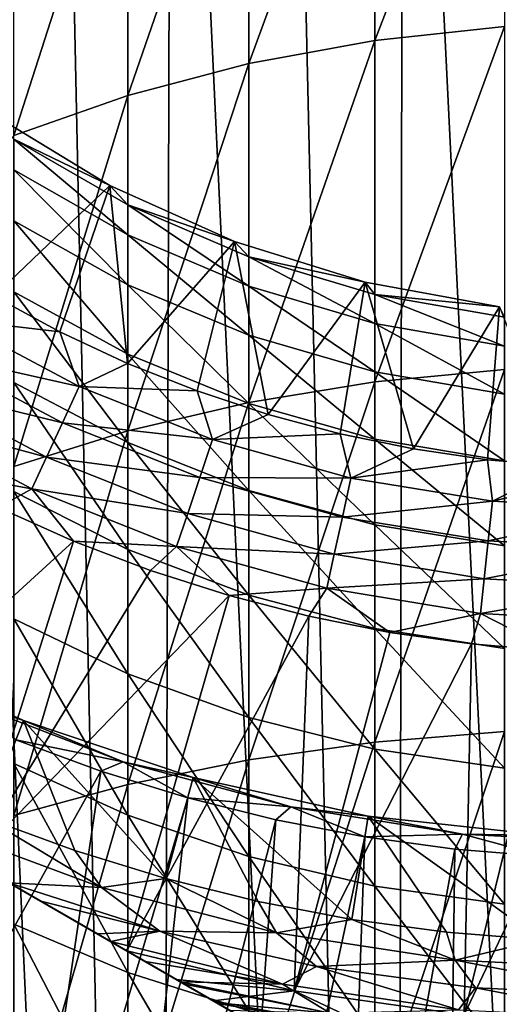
# Model space of a CAD drawing. Header units: metres. Extents: x -109 to 109, y -314 to 82.
# Tile 102 of 191: x -7.08 to -1.57, y -20.91 to -9.61. Entities that reach past the tile are written whole.
import ezdxf

# ---------------------------------------------------------------- set-up
doc = ezdxf.new("R2010")
doc.units = ezdxf.units.M
doc.layers.add('solid_504261_XXX', color=7, linetype='CONTINUOUS')

msp = doc.modelspace()

# ---------------------------------------------------------------- linework, layer by layer
at = {"layer": 'solid_504261_XXX'}
for points in [[(-7.950144, 0, 211.574478), (-8.178037, -54.5, 211.506409), (-5.496177, -54.5, 212.178177)], [(-6.648902, 0, 211.92366), (-7.950144, 0, 211.574478), (-5.496177, -54.5, 212.178177)], [(-5.333279, 0, 212.210083), (-6.648902, 0, 211.92366), (-5.496177, -54.5, 212.178177)], [(-5.333279, 0, 212.210083), (-5.496177, -54.5, 212.178177), (-2.761385, -54.5, 212.583847)], [(-4.006996, 0, 212.43309), (-5.333279, 0, 212.210083), (-2.761385, -54.5, 212.583847)], [(-2.673464, 0, 212.592361), (-4.006996, 0, 212.43309), (-2.761385, -54.5, 212.583847)], [(-2.673464, 0, 212.592361), (-2.761385, -54.5, 212.583847), (0, -54.5, 212.719498)], [(-1.336795, 0, 212.687759), (-2.673464, 0, 212.592361), (0, -54.5, 212.719498)], [(-2.998006, -9.848166, 9.854298), (-2.998006, -6.172767, 12.933382), (-1.509208, -5.995962, 12.739335)], [(-1.509208, -9.688098, 9.64623), (-2.998006, -9.848166, 9.854298), (-1.509208, -5.995962, 12.739335)], [(-4.446262, -10.112541, 10.197949), (-4.446262, -6.464785, 13.253877), (-2.998006, -6.172767, 12.933382)], [(-2.998006, -9.848166, 9.854298), (-4.446262, -10.112541, 10.197949), (-2.998006, -6.172767, 12.933382)], [(-5.834389, -10.477648, 10.672539), (-5.834389, -6.868065, 13.696485), (-4.446262, -6.464785, 13.253877)], [(-4.446262, -10.112541, 10.197949), (-5.834389, -10.477648, 10.672539), (-4.446262, -6.464785, 13.253877)], [(-7.143617, -10.938547, 11.271646), (-7.143617, -7.377155, 14.25522), (-5.834389, -6.868065, 13.696485)], [(-5.834389, -10.477648, 10.672539), (-7.143617, -10.938547, 11.271646), (-5.834389, -6.868065, 13.696485)], [(-2.998006, -13.76672, 7.091281), (-2.998006, -9.848166, 9.854298), (-1.509208, -9.688098, 9.64623)], [(-1.509208, -13.624496, 6.870631), (-2.998006, -13.76672, 7.091281), (-1.509208, -9.688098, 9.64623)], [(-4.446262, -14.001624, 7.455714), (-4.446262, -10.112541, 10.197949), (-2.998006, -9.848166, 9.854298)], [(-2.998006, -13.76672, 7.091281), (-4.446262, -14.001624, 7.455714), (-2.998006, -9.848166, 9.854298)], [(-5.834389, -14.32603, 7.959001), (-5.834389, -10.477648, 10.672539), (-4.446262, -10.112541, 10.197949)], [(-4.446262, -14.001624, 7.455714), (-5.834389, -14.32603, 7.959001), (-4.446262, -10.112541, 10.197949)], [(-7.143617, -14.73555, 8.594337), (-7.143617, -10.938547, 11.271646), (-5.834389, -10.477648, 10.672539)], [(-5.834389, -14.32603, 7.959001), (-7.143617, -14.73555, 8.594337), (-5.834389, -10.477648, 10.672539)], [(-7.384834, -10.69878, 82.546997), (-7.384842, -10.698791, 55.547001), (-6.041401, -11.510928, 55.547001)], [(-6.041401, -11.510928, 55.547001), (-7.384842, -10.698791, 55.547001), (-7.143617, -10.979178, 52.712971)], [(-7.384834, -10.69878, 82.546997), (-6.041401, -11.510928, 55.547001), (-6.041401, -11.510928, 82.546997)], [(-7.384834, -10.69878, 82.546997), (-6.041401, -11.510928, 82.546997), (-7.373186, -12.783403, 82.546997)], [(-6.041401, -11.510928, 55.547001), (-7.143617, -10.979178, 52.712971), (-5.834389, -11.732452, 52.775719)], [(-5.834389, -12.077801, 50.020836), (-5.834389, -11.732452, 52.775719), (-7.143617, -10.979178, 52.712971)], [(-7.143617, -11.332347, 49.895706), (-5.834389, -12.077801, 50.020836), (-7.143617, -10.979178, 52.712971)], [(-5.834389, -12.65088, 47.304176), (-5.834389, -12.077801, 50.020836), (-7.143617, -11.332347, 49.895706)], [(-7.143617, -11.918403, 47.117535), (-5.834389, -12.65088, 47.304176), (-7.143617, -11.332347, 49.895706)], [(-6.041401, -11.510928, 82.546997), (-6.617075, -13.190678, 82.546997), (-7.373186, -12.783403, 82.546997)], [(-6.041401, -11.510928, 82.546997), (-5.838698, -13.553197, 82.546997), (-6.617075, -13.190678, 82.546997)], [(-4.609864, -12.155211, 55.547001), (-6.041401, -11.510928, 55.547001), (-5.834389, -11.732452, 52.775719)], [(-6.041401, -11.510928, 82.546997), (-6.041401, -11.510928, 55.547001), (-4.609864, -12.155211, 55.547001)], [(-6.041401, -11.510928, 82.546997), (-4.609864, -12.155211, 55.547001), (-4.609859, -12.155199, 82.546997)], [(-6.041401, -11.510928, 82.546997), (-4.609859, -12.155199, 82.546997), (-5.838698, -13.553197, 82.546997)], [(-4.609864, -12.155211, 55.547001), (-5.834389, -11.732452, 52.775719), (-4.446262, -12.329165, 52.825428)], [(-4.446262, -12.668319, 50.119957), (-4.446262, -12.329165, 52.825428), (-5.834389, -11.732452, 52.775719)], [(-5.834389, -12.077801, 50.020836), (-4.446262, -12.668319, 50.119957), (-5.834389, -11.732452, 52.775719)], [(-5.834389, -13.447726, 44.644535), (-5.834389, -12.65088, 47.304176), (-7.143617, -11.918403, 47.117535)], [(-7.143617, -12.733292, 44.397671), (-5.834389, -13.447726, 44.644535), (-7.143617, -11.918403, 47.117535)], [(-4.446262, -13.231119, 47.452026), (-4.446262, -12.668319, 50.119957), (-5.834389, -12.077801, 50.020836)], [(-5.834389, -12.65088, 47.304176), (-4.446262, -13.231119, 47.452026), (-5.834389, -12.077801, 50.020836)], [(-4.609859, -12.155199, 82.546997), (-5.040811, -13.86974, 82.546997), (-5.838698, -13.553197, 82.546997)], [(-4.609859, -12.155199, 82.546997), (-4.225561, -14.139441, 82.546997), (-5.040811, -13.86974, 82.546997)], [(-4.609859, -12.155199, 82.546997), (-4.609864, -12.155211, 55.547001), (-3.111104, -12.622244, 55.547001)], [(-3.111104, -12.622244, 55.547001), (-4.609864, -12.155211, 55.547001), (-4.446262, -12.329165, 52.825428)], [(-4.609859, -12.155199, 82.546997), (-3.111104, -12.622244, 55.547001), (-3.111104, -12.622244, 82.546997)], [(-4.609859, -12.155199, 82.546997), (-3.111104, -12.622244, 82.546997), (-4.225561, -14.139441, 82.546997)], [(-3.111104, -12.622244, 55.547001), (-4.446262, -12.329165, 52.825428), (-2.998006, -12.761248, 52.86142)], [(-2.998006, -13.095917, 50.19173), (-2.998006, -12.761248, 52.86142), (-4.446262, -12.329165, 52.825428)], [(-4.446262, -12.668319, 50.119957), (-2.998006, -13.095917, 50.19173), (-4.446262, -12.329165, 52.825428)], [(-4.446262, -14.013673, 44.840088), (-4.446262, -13.231119, 47.452026), (-5.834389, -12.65088, 47.304176)], [(-5.834389, -13.447726, 44.644535), (-4.446262, -14.013673, 44.840088), (-5.834389, -12.65088, 47.304176)], [(-3.111104, -12.622244, 82.546997), (-3.39538, -14.361444, 82.546997), (-4.225561, -14.139441, 82.546997)], [(-3.111104, -12.622244, 82.546997), (-2.553738, -14.534697, 82.546997), (-3.39538, -14.361444, 82.546997)], [(-1.566977, -12.905215, 55.547001), (-3.111104, -12.622244, 55.547001), (-2.998006, -12.761248, 52.86142)], [(-3.111104, -12.622244, 82.546997), (-3.111104, -12.622244, 55.547001), (-1.566977, -12.905215, 55.547001)], [(-3.111104, -12.622244, 82.546997), (-1.566977, -12.905215, 55.547001), (-1.566975, -12.905203, 82.546997)], [(-3.111104, -12.622244, 82.546997), (-1.566975, -12.905203, 82.546997), (-2.553738, -14.534697, 82.546997)], [(-5.834389, -14.462829, 42.060307), (-5.834389, -13.447726, 44.644535), (-7.143617, -12.733292, 44.397671)], [(-7.143617, -13.771379, 41.754932), (-5.834389, -14.462829, 42.060307), (-7.143617, -12.733292, 44.397671)], [(-2.998006, -13.651274, 47.559086), (-2.998006, -13.095917, 50.19173), (-4.446262, -12.668319, 50.119957)], [(-4.446262, -13.231119, 47.452026), (-2.998006, -13.651274, 47.559086), (-4.446262, -12.668319, 50.119957)], [(-1.566977, -12.905215, 55.547001), (-2.998006, -12.761248, 52.86142), (-1.509208, -13.022858, 52.883213)], [(-1.509208, -13.35481, 50.235188), (-1.509208, -13.022858, 52.883213), (-2.998006, -12.761248, 52.86142)], [(-2.998006, -13.095917, 50.19173), (-1.509208, -13.35481, 50.235188), (-2.998006, -12.761248, 52.86142)], [(-7.849445, -13.045878, 82.583717), (-7.373186, -12.783403, 82.546997), (-6.617075, -13.190678, 82.546997)], [(-1.566975, -12.905203, 82.546997), (-1.704962, -14.658507, 82.546997), (-2.553738, -14.534697, 82.546997)], [(-1.566975, -12.905203, 82.546997), (-0.852786, -14.732741, 82.546997), (-1.704962, -14.658507, 82.546997)], [(-8.085696, -13.438532, 82.693542), (-7.849445, -13.045878, 82.583717), (-6.392923, -13.818077, 82.583717)], [(-6.392923, -13.818077, 82.583717), (-7.849445, -13.045878, 82.583717), (-6.617075, -13.190678, 82.546997)], [(-1.509208, -13.905661, 47.623905), (-1.509208, -13.35481, 50.235188), (-2.998006, -13.095917, 50.19173)], [(-2.998006, -13.651274, 47.559086), (-1.509208, -13.905661, 47.623905), (-2.998006, -13.095917, 50.19173)], [(-6.392923, -13.818077, 82.583717), (-6.617075, -13.190678, 82.546997), (-5.838698, -13.553197, 82.546997)], [(-2.998006, -14.423477, 44.981693), (-2.998006, -13.651274, 47.559086), (-4.446262, -13.231119, 47.452026)], [(-4.446262, -14.013673, 44.840088), (-2.998006, -14.423477, 44.981693), (-4.446262, -13.231119, 47.452026)], [(-8.310166, -13.811604, 82.873764), (-8.085696, -13.438532, 82.693542), (-6.585337, -14.233972, 82.693542)], [(-6.585337, -14.233972, 82.693542), (-8.085696, -13.438532, 82.693542), (-6.392923, -13.818077, 82.583717)], [(-6.392923, -13.818077, 82.583717), (-5.838698, -13.553197, 82.546997), (-5.040811, -13.86974, 82.546997)], [(-4.446262, -15.010567, 42.302216), (-4.446262, -14.013673, 44.840088), (-5.834389, -13.447726, 44.644535)], [(-5.834389, -14.462829, 42.060307), (-4.446262, -15.010567, 42.302216), (-5.834389, -13.447726, 44.644535)], [(-2.998006, -17.901321, 4.663445), (-2.998006, -13.76672, 7.091281), (-1.509208, -13.624496, 6.870631)], [(-1.509208, -17.777925, 4.43174), (-2.998006, -17.901321, 4.663445), (-1.509208, -13.624496, 6.870631)], [(-1.509208, -14.671598, 45.067429), (-1.509208, -13.905661, 47.623905), (-2.998006, -13.651274, 47.559086)], [(-2.998006, -14.423477, 44.981693), (-1.509208, -14.671598, 45.067429), (-2.998006, -13.651274, 47.559086)], [(-3.335342, -21.745701, 89.789642), (-17.164658, -13.761341, 89.789642), (-17.148464, -13.770691, 89.588081)], [(-3.335342, -21.745701, 89.789642), (-3.335342, -21.745701, 107.255356), (-17.164658, -13.761341, 89.789642)], [(-17.164658, -13.761341, 107.255356), (-17.164658, -13.761341, 89.789642), (-3.335342, -21.745701, 107.255356)], [(-3.35865, -21.732243, 107.624779), (-17.164658, -13.761341, 107.255356), (-3.335342, -21.745701, 107.255356)], [(-3.35865, -21.732243, 107.624779), (-17.14135, -13.774798, 107.624779), (-17.164658, -13.761341, 107.255356)], [(-3.351546, -21.736345, 89.588028), (-17.148464, -13.770691, 89.588081), (-17.098276, -13.799666, 89.382874)], [(-3.351546, -21.736345, 89.588028), (-3.335342, -21.745701, 89.789642), (-17.148464, -13.770691, 89.588081)], [(-3.429754, -21.691193, 107.996506), (-17.070246, -13.815849, 107.996506), (-17.14135, -13.774798, 107.624779)], [(-3.35865, -21.732243, 107.624779), (-3.429754, -21.691193, 107.996506), (-17.14135, -13.774798, 107.624779)], [(-5.834389, -15.689163, 39.569374), (-5.834389, -14.462829, 42.060307), (-7.143617, -13.771379, 41.754932)], [(-7.143617, -15.025481, 39.207592), (-5.834389, -15.689163, 39.569374), (-7.143617, -13.771379, 41.754932)], [(-4.446262, -18.105129, 5.046138), (-4.446262, -14.001624, 7.455714), (-2.998006, -13.76672, 7.091281)], [(-2.998006, -17.901321, 4.663445), (-4.446262, -18.105129, 5.046138), (-2.998006, -13.76672, 7.091281)], [(-3.401769, -21.70735, 89.382736), (-17.098276, -13.799666, 89.382874), (-17.076572, -13.812198, 89.321541)], [(-3.401769, -21.70735, 89.382736), (-3.351546, -21.736345, 89.588028), (-17.098276, -13.799666, 89.382874)], [(-3.423431, -21.694841, 89.321533), (-17.076572, -13.812198, 89.321541), (-17.008648, -13.851413, 89.169632)], [(-3.423431, -21.694841, 89.321533), (-3.401769, -21.70735, 89.382736), (-17.076572, -13.812198, 89.321541)], [(-3.437745, -21.686579, 108.026939), (-17.062254, -13.820463, 108.026939), (-17.070246, -13.815849, 107.996506)], [(-3.429754, -21.691193, 107.996506), (-3.437745, -21.686579, 108.026939), (-17.070246, -13.815849, 107.996506)], [(-3.552474, -21.620338, 108.372681), (-16.947525, -13.886703, 108.372681), (-17.062254, -13.820463, 108.026939)], [(-3.437745, -21.686579, 108.026939), (-3.552474, -21.620338, 108.372681), (-17.062254, -13.820463, 108.026939)], [(-3.49145, -21.655571, 89.169441), (-17.008648, -13.851413, 89.169632), (-16.871214, -13.930761, 88.947113)], [(-3.49145, -21.655571, 89.169441), (-3.423431, -21.694841, 89.321533), (-17.008648, -13.851413, 89.169632)], [(-3.733041, -21.516088, 108.754692), (-16.766958, -13.990952, 108.754692), (-16.947525, -13.886703, 108.372681)], [(-3.552474, -21.620338, 108.372681), (-3.733041, -21.516088, 108.754692), (-16.947525, -13.886703, 108.372681)], [(-8.517319, -14.155893, 83.119949), (-8.310166, -13.811604, 82.873764), (-6.768155, -14.629128, 82.873764)], [(-6.768155, -14.629128, 82.873764), (-8.310166, -13.811604, 82.873764), (-6.585337, -14.233972, 82.693542)], [(-6.585337, -14.233972, 82.693542), (-6.392923, -13.818077, 82.583717), (-4.861451, -14.428272, 82.583717)], [(-4.861451, -14.428272, 82.583717), (-6.392923, -13.818077, 82.583717), (-5.040811, -13.86974, 82.546997)], [(-4.861451, -14.428272, 82.583717), (-5.040811, -13.86974, 82.546997), (-4.225561, -14.139441, 82.546997)], [(-3.62892, -21.576202, 88.94693), (-16.871214, -13.930761, 88.947113), (-16.806732, -13.96799, 88.863434)], [(-3.62892, -21.576202, 88.94693), (-3.49145, -21.655571, 89.169441), (-16.871214, -13.930761, 88.947113)], [(-3.693275, -21.539047, 88.863426), (-16.806732, -13.96799, 88.863434), (-16.677172, -14.042791, 88.717873)], [(-3.693275, -21.539047, 88.863426), (-3.62892, -21.576202, 88.94693), (-16.806732, -13.96799, 88.863434)], [(-3.753126, -21.504492, 108.790718), (-16.746874, -14.002549, 108.790718), (-16.766958, -13.990952, 108.754692)], [(-3.733041, -21.516088, 108.754692), (-3.753126, -21.504492, 108.790718), (-16.766958, -13.990952, 108.754692)], [(-3.980361, -21.373299, 109.142822), (-16.51964, -14.133742, 109.142822), (-16.746874, -14.002549, 108.790718)], [(-3.753126, -21.504492, 108.790718), (-3.980361, -21.373299, 109.142822), (-16.746874, -14.002549, 108.790718)], [(-5.834389, -18.386591, 5.574642), (-5.834389, -14.32603, 7.959001), (-4.446262, -14.001624, 7.455714)], [(-4.446262, -18.105129, 5.046138), (-5.834389, -18.386591, 5.574642), (-4.446262, -14.001624, 7.455714)], [(-3.822908, -21.464205, 88.717789), (-16.677172, -14.042791, 88.717873), (-16.420565, -14.190944, 88.488159)], [(-3.822908, -21.464205, 88.717789), (-3.693275, -21.539047, 88.863426), (-16.677172, -14.042791, 88.717873)], [(-2.998006, -15.407187, 42.477383), (-2.998006, -14.423477, 44.981693), (-4.446262, -14.013673, 44.840088)], [(-4.446262, -15.010567, 42.302216), (-2.998006, -15.407187, 42.477383), (-4.446262, -14.013673, 44.840088)], [(-16.51964, -14.133742, 109.142822), (-4.306782, -21.184839, 109.535629), (-16.193218, -14.322203, 109.535629)], [(-3.980361, -21.373299, 109.142822), (-4.306782, -21.184839, 109.535629), (-16.51964, -14.133742, 109.142822)], [(-4.079461, -21.316084, 88.488136), (-16.420565, -14.190944, 88.488159), (-16.34037, -14.237245, 88.427078)], [(-4.079461, -21.316084, 88.488136), (-3.822908, -21.464205, 88.717789), (-16.420565, -14.190944, 88.488159)], [(-4.159628, -21.269798, 88.427078), (-16.34037, -14.237245, 88.427078), (-16.096048, -14.378304, 88.263573)], [(-4.159628, -21.269798, 88.427078), (-4.079461, -21.316084, 88.488136), (-16.34037, -14.237245, 88.427078)], [(-6.936868, -14.993794, 83.119949), (-8.164523, -14.772623, 83.425682), (-8.517319, -14.155893, 83.119949)], [(-6.936868, -14.993794, 83.119949), (-8.517319, -14.155893, 83.119949), (-6.768155, -14.629128, 82.873764)], [(-6.768155, -14.629128, 82.873764), (-6.585337, -14.233972, 82.693542), (-5.00777, -14.862532, 82.693542)], [(-5.00777, -14.862532, 82.693542), (-6.585337, -14.233972, 82.693542), (-4.861451, -14.428272, 82.583717)], [(-4.861451, -14.428272, 82.583717), (-4.225561, -14.139441, 82.546997), (-3.39538, -14.361444, 82.546997)], [(-4.522987, -21.060013, 109.720642), (-15.977005, -14.447033, 109.72065), (-16.193218, -14.322203, 109.535629)], [(-4.522987, -21.060013, 109.720642), (-16.193218, -14.322203, 109.535629), (-4.306782, -21.184839, 109.535629)], [(-7.143617, -18.741901, 6.241811), (-7.143617, -14.73555, 8.594337), (-5.834389, -14.32603, 7.959001)], [(-5.834389, -18.386591, 5.574642), (-7.143617, -18.741901, 6.241811), (-5.834389, -14.32603, 7.959001)], [(-4.403916, -21.128759, 88.263588), (-16.096048, -14.378304, 88.263573), (-15.697869, -14.608191, 88.049072)], [(-4.403916, -21.128759, 88.263588), (-4.159628, -21.269798, 88.427078), (-16.096048, -14.378304, 88.263573)], [(-4.671065, -20.97452, 109.815208), (-15.828936, -14.532521, 109.815208), (-15.977005, -14.447033, 109.72065)], [(-4.522987, -21.060013, 109.720642), (-4.671065, -20.97452, 109.815208), (-15.977005, -14.447033, 109.72065)], [(-4.446262, -16.214905, 39.855961), (-4.446262, -15.010567, 42.302216), (-5.834389, -14.462829, 42.060307)], [(-5.834389, -15.689163, 39.569374), (-4.446262, -16.214905, 39.855961), (-5.834389, -14.462829, 42.060307)], [(-5.00777, -14.862532, 82.693542), (-4.861451, -14.428272, 82.583717), (-3.272982, -14.869308, 82.583717)], [(-3.272982, -14.869308, 82.583717), (-4.861451, -14.428272, 82.583717), (-3.39538, -14.361444, 82.546997)], [(-3.272982, -14.869308, 82.583717), (-3.39538, -14.361444, 82.546997), (-2.553738, -14.534697, 82.546997)], [(-1.509208, -15.647326, 42.583439), (-1.509208, -14.671598, 45.067429), (-2.998006, -14.423477, 44.981693)], [(-2.998006, -15.407187, 42.477383), (-1.509208, -15.647326, 42.583439), (-2.998006, -14.423477, 44.981693)], [(-4.813997, -20.891998, 109.891823), (-15.685974, -14.61506, 109.891838), (-15.828936, -14.532521, 109.815208)], [(-4.813997, -20.891998, 109.891823), (-15.828936, -14.532521, 109.815208), (-4.671065, -20.97452, 109.815208)], [(-3.272982, -14.869308, 82.583717), (-2.553738, -14.534697, 82.546997), (-1.704962, -14.658507, 82.546997)], [(-4.802049, -20.898897, 88.04911), (-15.697869, -14.608191, 88.049072), (-15.646475, -14.637865, 88.024956)], [(-4.802049, -20.898897, 88.04911), (-4.403916, -21.128759, 88.263588), (-15.697869, -14.608191, 88.049072)], [(-5.183062, -20.678919, 110.04641), (-15.316877, -14.828157, 110.046432), (-15.685974, -14.61506, 109.891838)], [(-5.183062, -20.678919, 110.04641), (-15.685974, -14.61506, 109.891838), (-4.813997, -20.891998, 109.891823)], [(-4.853523, -20.869179, 88.024956), (-15.646475, -14.637865, 88.024956), (-15.219742, -14.884239, 87.849258)], [(-4.853523, -20.869179, 88.024956), (-4.802049, -20.898897, 88.04911), (-15.646475, -14.637865, 88.024956)], [(-6.936868, -14.993794, 83.119949), (-6.768155, -14.629128, 82.873764), (-5.146793, -15.275137, 82.873764)], [(-5.146793, -15.275137, 82.873764), (-6.768155, -14.629128, 82.873764), (-5.00777, -14.862532, 82.693542)], [(-1.646141, -15.136015, 82.583717), (-3.272982, -14.869308, 82.583717), (-1.704962, -14.658507, 82.546997)], [(-1.646141, -15.136015, 82.583717), (-1.704962, -14.658507, 82.546997), (-0.852786, -14.732741, 82.546997)], [(-6.936868, -14.993794, 83.119949), (-7.323371, -15.207171, 83.425682), (-8.164523, -14.772623, 83.425682)], [(-1.646141, -15.136015, 82.583717), (-0.852786, -14.732741, 82.546997), (0, -14.75736, 82.546997)], [(-1.646141, -15.136015, 82.583717), (0, -14.75736, 82.546997), (0, -15.225266, 82.583717)], [(-5.231328, -20.651052, 110.063194), (-15.268673, -14.855989, 110.063194), (-15.316877, -14.828157, 110.046432)], [(-5.183062, -20.678919, 110.04641), (-5.231328, -20.651052, 110.063194), (-15.316877, -14.828157, 110.046432)], [(-5.636747, -20.416983, 110.1819), (-14.863154, -15.090115, 110.181923), (-15.268673, -14.855989, 110.063194)], [(-5.636747, -20.416983, 110.1819), (-15.268673, -14.855989, 110.063194), (-5.231328, -20.651052, 110.063194)], [(-5.280172, -20.622852, 87.849289), (-15.219742, -14.884239, 87.849258), (-14.65399, -15.210876, 87.66832)], [(-5.280172, -20.622852, 87.849289), (-4.853523, -20.869179, 88.024956), (-15.219742, -14.884239, 87.849258)], [(-5.146793, -15.275137, 82.873764), (-5.00777, -14.862532, 82.693542), (-3.371492, -15.316842, 82.693542)], [(-3.371492, -15.316842, 82.693542), (-5.00777, -14.862532, 82.693542), (-3.272982, -14.869308, 82.583717)], [(-3.371492, -15.316842, 82.693542), (-3.272982, -14.869308, 82.583717), (-1.646141, -15.136015, 82.583717)], [(-6.936868, -14.993794, 83.119949), (-6.459176, -15.593873, 83.425682), (-7.323371, -15.207171, 83.425682)], [(-5.834389, -17.118248, 37.188957), (-5.834389, -15.689163, 39.569374), (-7.143617, -15.025481, 39.207592)], [(-7.143617, -16.486925, 36.773281), (-5.834389, -17.118248, 37.188957), (-7.143617, -15.025481, 39.207592)], [(-5.27509, -15.655908, 83.119949), (-6.459176, -15.593873, 83.425682), (-6.936868, -14.993794, 83.119949)], [(-5.27509, -15.655908, 83.119949), (-6.936868, -14.993794, 83.119949), (-5.146793, -15.275137, 82.873764)], [(-2.998006, -16.595598, 40.06348), (-2.998006, -15.407187, 42.477383), (-4.446262, -15.010567, 42.302216)], [(-4.446262, -16.214905, 39.855961), (-2.998006, -16.595598, 40.06348), (-4.446262, -15.010567, 42.302216)], [(-6.030999, -20.189362, 110.268272), (-14.469002, -15.317679, 110.268272), (-14.863154, -15.090115, 110.181923)], [(-5.636747, -20.416983, 110.1819), (-6.030999, -20.189362, 110.268272), (-14.863154, -15.090115, 110.181923)], [(-1.695686, -15.591577, 82.693542), (-3.371492, -15.316842, 82.693542), (-1.646141, -15.136015, 82.583717)], [(-1.695686, -15.591577, 82.693542), (-1.646141, -15.136015, 82.583717), (0, -15.225266, 82.583717)], [(-5.84601, -20.296165, 87.66832), (-14.65399, -15.210876, 87.66832), (-12.877781, -16.23637, 87.27034)], [(-5.280172, -20.622852, 87.849289), (-14.65399, -15.210876, 87.66832), (-5.84601, -20.296165, 87.66832)], [(-7.323371, -15.207171, 83.425682), (-6.459176, -15.593873, 83.425682), (-9.376281, -18.257963, 87.071808)], [(-1.695686, -15.591577, 82.693542), (0, -15.225266, 82.583717), (0, -15.683514, 82.693542)], [(-6.183296, -20.101433, 110.295822), (-14.316549, -15.405697, 110.295845), (-14.469002, -15.317679, 110.268272)], [(-6.183296, -20.101433, 110.295822), (-14.469002, -15.317679, 110.268272), (-6.030999, -20.189362, 110.268272)], [(-5.27509, -15.655908, 83.119949), (-5.146793, -15.275137, 82.873764), (-3.465089, -15.74206, 82.873764)], [(-3.465089, -15.74206, 82.873764), (-5.146793, -15.275137, 82.873764), (-3.371492, -15.316842, 82.693542)], [(-3.465089, -15.74206, 82.873764), (-3.371492, -15.316842, 82.693542), (-1.695686, -15.591577, 82.693542)], [(-6.834525, -19.725447, 110.386078), (-13.665206, -15.781751, 110.386101), (-14.316549, -15.405697, 110.295845)], [(-6.834525, -19.725447, 110.386078), (-14.316549, -15.405697, 110.295845), (-6.183296, -20.101433, 110.295822)], [(-1.509208, -16.826092, 40.189125), (-1.509208, -15.647326, 42.583439), (-2.998006, -15.407187, 42.477383)], [(-2.998006, -16.595598, 40.06348), (-1.509208, -16.826092, 40.189125), (-2.998006, -15.407187, 42.477383)], [(-6.459176, -15.593873, 83.425682), (-7.62222, -19.27067, 87.27034), (-9.376281, -18.257963, 87.071808)], [(-6.459176, -15.593873, 83.425682), (-5.574655, -15.931511, 83.425682), (-7.62222, -19.27067, 87.27034)], [(-5.27509, -15.655908, 83.119949), (-5.574655, -15.931511, 83.425682), (-6.459176, -15.593873, 83.425682)], [(-1.742761, -16.024422, 82.873764), (-3.465089, -15.74206, 82.873764), (-1.695686, -15.591577, 82.693542)], [(-1.742761, -16.024422, 82.873764), (-1.695686, -15.591577, 82.693542), (0, -15.683514, 82.693542)], [(-4.446262, -17.618359, 37.518242), (-4.446262, -16.214905, 39.855961), (-5.834389, -15.689163, 39.569374)], [(-5.834389, -17.118248, 37.188957), (-4.446262, -17.618359, 37.518242), (-5.834389, -15.689163, 39.569374)], [(-5.27509, -15.655908, 83.119949), (-4.672592, -16.219023, 83.425682), (-5.574655, -15.931511, 83.425682)], [(-3.551465, -16.13447, 83.119949), (-4.672592, -16.219023, 83.425682), (-5.27509, -15.655908, 83.119949)], [(-3.551465, -16.13447, 83.119949), (-5.27509, -15.655908, 83.119949), (-3.465089, -15.74206, 82.873764)], [(-1.742761, -16.024422, 82.873764), (0, -15.683514, 82.693542), (0, -16.118912, 82.873764)], [(-6.834525, -19.725447, 110.386078), (-7.201918, -19.513332, 110.421791), (-13.665206, -15.781751, 110.386101)], [(-3.551465, -16.13447, 83.119949), (-3.465089, -15.74206, 82.873764), (-1.742761, -16.024422, 82.873764)], [(-5.574655, -15.931511, 83.425682), (-4.672592, -16.219023, 83.425682), (-7.62222, -19.27067, 87.27034)], [(-1.786204, -16.42387, 83.119949), (-3.551465, -16.13447, 83.119949), (-1.742761, -16.024422, 82.873764)], [(-1.786204, -16.42387, 83.119949), (-1.742761, -16.024422, 82.873764), (0, -16.118912, 82.873764)], [(-3.551465, -16.13447, 83.119949), (-3.755828, -16.455503, 83.425682), (-4.672592, -16.219023, 83.425682)], [(-3.551465, -16.13447, 83.119949), (-2.827249, -16.640207, 83.425682), (-3.755828, -16.455503, 83.425682)], [(-1.786204, -16.42387, 83.119949), (-2.827249, -16.640207, 83.425682), (-3.551465, -16.13447, 83.119949)], [(-1.786204, -16.42387, 83.119949), (0, -16.118912, 82.873764), (0, -16.520716, 83.119949)], [(-5.84601, -20.296165, 87.66832), (-12.877781, -16.23637, 87.27034), (-7.62222, -19.27067, 87.27034)], [(-4.672592, -16.219023, 83.425682), (-5.84601, -20.296165, 87.66832), (-7.62222, -19.27067, 87.27034)], [(-4.672592, -16.219023, 83.425682), (-3.755828, -16.455503, 83.425682), (-5.84601, -20.296165, 87.66832)], [(-2.998006, -17.98049, 37.75668), (-2.998006, -16.595598, 40.06348), (-4.446262, -16.214905, 39.855961)], [(-4.446262, -17.618359, 37.518242), (-2.998006, -17.98049, 37.75668), (-4.446262, -16.214905, 39.855961)], [(-5.834389, -18.7402, 34.935532), (-5.834389, -17.118248, 37.188957), (-7.143617, -16.486925, 36.773281)], [(-7.143617, -18.145601, 34.46883), (-5.834389, -18.7402, 34.935532), (-7.143617, -16.486925, 36.773281)], [(-3.755828, -16.455503, 83.425682), (-3.925932, -20.753246, 87.66832), (-5.84601, -20.296165, 87.66832)], [(-3.755828, -16.455503, 83.425682), (-2.827249, -16.640207, 83.425682), (-3.925932, -20.753246, 87.66832)], [(-1.786204, -16.42387, 83.119949), (-1.88978, -16.772554, 83.425682), (-2.827249, -16.640207, 83.425682)], [(-1.786204, -16.42387, 83.119949), (-0.946374, -16.852127, 83.425682), (-1.88978, -16.772554, 83.425682)], [(-1.786204, -16.42387, 83.119949), (0, -16.520716, 83.119949), (-0.946374, -16.852127, 83.425682)], [(-1.509208, -18.199745, 37.901043), (-1.509208, -16.826092, 40.189125), (-2.998006, -16.595598, 40.06348)], [(-2.998006, -17.98049, 37.75668), (-1.509208, -18.199745, 37.901043), (-2.998006, -16.595598, 40.06348)], [(-2.827249, -16.640207, 83.425682), (-1.88978, -16.772554, 83.425682), (-3.925932, -20.753246, 87.66832)], [(-8.899764, -16.786711, 110.546997), (-7.032557, -17.650583, 110.546997), (-8.89976, -16.786728, 117.546997)], [(-7.471681, -18.767357, 110.546997), (-7.032557, -17.650583, 110.546997), (-8.899764, -16.786711, 110.546997)], [(-8.89976, -16.786728, 117.546997), (-7.032625, -17.650558, 117.546997), (-7.752505, -17.412413, 118.34626)], [(-7.032557, -17.650583, 110.546997), (-7.032625, -17.650558, 117.546997), (-8.89976, -16.786728, 117.546997)], [(-1.88978, -16.772554, 83.425682), (-1.971573, -21.0291, 87.66832), (-3.925932, -20.753246, 87.66832)], [(-1.88978, -16.772554, 83.425682), (-0.946374, -16.852127, 83.425682), (-1.971573, -21.0291, 87.66832)], [(-0.946374, -16.852127, 83.425682), (0, -16.878679, 83.425682), (-1.971573, -21.0291, 87.66832)], [(-1.971573, -21.0291, 87.66832), (0, -16.878679, 83.425682), (0, -21.121321, 87.66832)], [(-4.446262, -19.211216, 35.305237), (-4.446262, -17.618359, 37.518242), (-5.834389, -17.118248, 37.188957)], [(-5.834389, -18.7402, 34.935532), (-4.446262, -19.211216, 35.305237), (-5.834389, -17.118248, 37.188957)], [(-7.752505, -17.412413, 118.34626), (-5.889944, -18.127382, 118.34626), (-7.121598, -17.873865, 119.136856)], [(-7.032625, -17.650558, 117.546997), (-5.889944, -18.127382, 118.34626), (-7.752505, -17.412413, 118.34626)], [(-2.998006, -19.55228, 35.572941), (-2.998006, -17.98049, 37.75668), (-4.446262, -17.618359, 37.518242)], [(-4.446262, -19.211216, 35.305237), (-2.998006, -19.55228, 35.572941), (-4.446262, -17.618359, 37.518242)], [(-7.471681, -18.767357, 110.546997), (-6.444777, -19.144308, 110.546997), (-7.032557, -17.650583, 110.546997)], [(-7.032625, -17.650558, 117.546997), (-5.083038, -18.307449, 117.546997), (-5.889944, -18.127382, 118.34626)], [(-5.083108, -18.307417, 110.546997), (-5.083038, -18.307449, 117.546997), (-7.032625, -17.650558, 117.546997)], [(-7.032557, -17.650583, 110.546997), (-5.083108, -18.307417, 110.546997), (-7.032625, -17.650558, 117.546997)], [(-5.398962, -19.465117, 110.546997), (-5.083108, -18.307417, 110.546997), (-7.032557, -17.650583, 110.546997)], [(-6.444777, -19.144308, 110.546997), (-5.398962, -19.465117, 110.546997), (-7.032557, -17.650583, 110.546997)], [(-2.998006, -22.223373, 2.587584), (-2.998006, -17.901321, 4.663445), (-1.509208, -17.777925, 4.43174)], [(-1.509208, -22.119656, 2.346426), (-2.998006, -22.223373, 2.587584), (-1.509208, -17.777925, 4.43174)], [(-9.719992, -24.652948, 142.88176), (-7.121598, -17.873865, 119.136856), (-6.143483, -18.233206, 119.136856)], [(-5.889944, -18.127382, 118.34626), (-6.143483, -18.233206, 119.136856), (-7.121598, -17.873865, 119.136856)], [(-4.446262, -22.394674, 2.985889), (-4.446262, -18.105129, 5.046138), (-2.998006, -17.901321, 4.663445)], [(-2.998006, -22.223373, 2.587584), (-4.446262, -22.394674, 2.985889), (-2.998006, -17.901321, 4.663445)], [(-1.509208, -19.758783, 35.735023), (-1.509208, -18.199745, 37.901043), (-2.998006, -17.98049, 37.75668)], [(-2.998006, -19.55228, 35.572941), (-1.509208, -19.758783, 35.735023), (-2.998006, -17.98049, 37.75668)], [(-5.834389, -20.543797, 32.82468), (-5.834389, -18.7402, 34.935532), (-7.143617, -18.145601, 34.46883)], [(-7.143617, -19.990036, 32.310181), (-5.834389, -20.543797, 32.82468), (-7.143617, -18.145601, 34.46883)], [(-5.889944, -18.127382, 118.34626), (-5.147346, -18.539066, 119.136856), (-6.143483, -18.233206, 119.136856)], [(-5.889944, -18.127382, 118.34626), (-3.962851, -18.643745, 118.34626), (-5.147346, -18.539066, 119.136856)], [(-5.083038, -18.307449, 117.546997), (-3.962851, -18.643745, 118.34626), (-5.889944, -18.127382, 118.34626)], [(-5.834389, -22.631245, 3.535954), (-5.834389, -18.386591, 5.574642), (-4.446262, -18.105129, 5.046138)], [(-4.446262, -22.394674, 2.985889), (-5.834389, -22.631245, 3.535954), (-4.446262, -18.105129, 5.046138)], [(-7.220033, -25.497484, 142.882034), (-9.719992, -24.652948, 142.88176), (-6.143483, -18.233206, 119.136856)], [(-7.220033, -25.497484, 142.882034), (-6.143483, -18.233206, 119.136856), (-5.147346, -18.539066, 119.136856)], [(-7.143617, -22.929884, 4.230341), (-7.143617, -18.741901, 6.241811), (-5.834389, -18.386591, 5.574642)], [(-5.834389, -22.631245, 3.535954), (-7.143617, -22.929884, 4.230341), (-5.834389, -18.386591, 5.574642)], [(-5.398962, -19.465117, 110.546997), (-4.336796, -19.728968, 110.546997), (-5.083108, -18.307417, 110.546997)], [(-5.083108, -18.307417, 110.546997), (-3.073735, -18.74972, 110.546997), (-5.083038, -18.307449, 117.546997)], [(-3.261432, -19.934952, 110.546997), (-3.073735, -18.74972, 110.546997), (-5.083108, -18.307417, 110.546997)], [(-4.336796, -19.728968, 110.546997), (-3.261432, -19.934952, 110.546997), (-5.083108, -18.307417, 110.546997)], [(-5.083038, -18.307449, 117.546997), (-3.073858, -18.749704, 117.546997), (-3.962851, -18.643745, 118.34626)], [(-3.073735, -18.74972, 110.546997), (-3.073858, -18.749704, 117.546997), (-5.083038, -18.307449, 117.546997)], [(-5.947362, -25.82827, 142.89563), (-7.220033, -25.497484, 142.882034), (-5.147346, -18.539066, 119.136856)], [(-5.947362, -25.82827, 142.89563), (-5.147346, -18.539066, 119.136856), (-4.136113, -18.79055, 119.136856)], [(-3.962851, -18.643745, 118.34626), (-4.136113, -18.79055, 119.136856), (-5.147346, -18.539066, 119.136856)], [(-3.962851, -18.643745, 118.34626), (-3.112747, -18.986916, 119.136856), (-4.136113, -18.79055, 119.136856)], [(-3.962851, -18.643745, 118.34626), (-1.992339, -18.955843, 118.34626), (-3.112747, -18.986916, 119.136856)], [(-3.073858, -18.749704, 117.546997), (-1.992339, -18.955843, 118.34626), (-3.962851, -18.643745, 118.34626)], [(-4.446262, -20.982462, 33.232246), (-4.446262, -19.211216, 35.305237), (-5.834389, -18.7402, 34.935532)], [(-5.834389, -20.543797, 32.82468), (-4.446262, -20.982462, 33.232246), (-5.834389, -18.7402, 34.935532)], [(-3.261432, -19.934952, 110.546997), (-2.1776, -20.082251, 110.546997), (-3.073735, -18.74972, 110.546997)], [(-3.073858, -18.749704, 117.546997), (-1.028639, -18.972136, 117.546997), (-1.992339, -18.955843, 118.34626)], [(-1.028757, -18.97212, 110.546997), (-1.028639, -18.972136, 117.546997), (-3.073858, -18.749704, 117.546997)], [(-3.073735, -18.74972, 110.546997), (-1.028757, -18.97212, 110.546997), (-3.073858, -18.749704, 117.546997)], [(-1.089422, -20.170635, 110.546997), (-1.028757, -18.97212, 110.546997), (-3.073735, -18.74972, 110.546997)], [(-2.1776, -20.082251, 110.546997), (-1.089422, -20.170635, 110.546997), (-3.073735, -18.74972, 110.546997)], [(-6.139204, -19.567059, 110.515129), (-7.471681, -18.767357, 110.546997), (-8.087273, -18.845573, 110.515129)], [(-7.201918, -19.513332, 110.421791), (-6.139204, -19.567059, 110.515129), (-8.087273, -18.845573, 110.515129)], [(-6.139204, -19.567059, 110.515129), (-6.444777, -19.144308, 110.546997), (-7.471681, -18.767357, 110.546997)], [(-4.659864, -26.1029, 142.932953), (-5.947362, -25.82827, 142.89563), (-4.136113, -18.79055, 119.136856)], [(-4.659864, -26.1029, 142.932953), (-4.136113, -18.79055, 119.136856), (-3.112747, -18.986916, 119.136856)], [(-1.992339, -18.955843, 118.34626), (-2.080251, -19.127592, 119.136856), (-3.112747, -18.986916, 119.136856)], [(-1.992339, -18.955843, 118.34626), (-1.041653, -19.212162, 119.136856), (-2.080251, -19.127592, 119.136856)], [(-1.992339, -18.955843, 118.34626), (0, -19.060259, 118.34626), (-1.041653, -19.212162, 119.136856)], [(-1.028639, -18.972136, 117.546997), (0, -19.060259, 118.34626), (-1.992339, -18.955843, 118.34626)], [(-3.377623, -26.316494, 142.987854), (-4.659864, -26.1029, 142.932953), (-3.112747, -18.986916, 119.136856)], [(-3.377623, -26.316494, 142.987854), (-3.112747, -18.986916, 119.136856), (-2.080251, -19.127592, 119.136856)], [(-6.139204, -19.567059, 110.515129), (-5.398962, -19.465117, 110.546997), (-6.444777, -19.144308, 110.546997)], [(-2.175905, -26.458538, 143.038544), (-3.377623, -26.316494, 142.987854), (-2.080251, -19.127592, 119.136856)], [(-2.175905, -26.458538, 143.038544), (-2.080251, -19.127592, 119.136856), (-1.041653, -19.212162, 119.136856)], [(-2.998006, -21.300102, 33.527367), (-2.998006, -19.55228, 35.572941), (-4.446262, -19.211216, 35.305237)], [(-4.446262, -20.982462, 33.232246), (-2.998006, -21.300102, 33.527367), (-4.446262, -19.211216, 35.305237)], [(-1.048308, -26.537355, 143.071884), (-2.175905, -26.458538, 143.038544), (-1.041653, -19.212162, 119.136856)], [(-7.201918, -19.513332, 110.421791), (-5.466432, -20.071236, 110.420761), (-6.139204, -19.567059, 110.515129)], [(-6.834525, -19.725447, 110.386078), (-5.466432, -20.071236, 110.420761), (-7.201918, -19.513332, 110.421791)], [(-4.128139, -20.087759, 110.515129), (-5.398962, -19.465117, 110.546997), (-6.139204, -19.567059, 110.515129)], [(-4.128139, -20.087759, 110.515129), (-4.336796, -19.728968, 110.546997), (-5.398962, -19.465117, 110.546997)], [(-5.466432, -20.071236, 110.420761), (-4.128139, -20.087759, 110.515129), (-6.139204, -19.567059, 110.515129)], [(-1.509208, -21.49242, 33.706051), (-1.509208, -19.758783, 35.735023), (-2.998006, -19.55228, 35.572941)], [(-2.998006, -21.300102, 33.527367), (-1.509208, -21.49242, 33.706051), (-2.998006, -19.55228, 35.572941)], [(-6.834525, -19.725447, 110.386078), (-6.183296, -20.101433, 110.295822), (-5.466432, -20.071236, 110.420761)], [(-4.128139, -20.087759, 110.515129), (-3.261432, -19.934952, 110.546997), (-4.336796, -19.728968, 110.546997)], [(-5.834389, -22.516563, 30.871004), (-5.834389, -20.543797, 32.82468), (-7.143617, -19.990036, 32.310181)], [(-7.143617, -22.007473, 30.312269), (-5.834389, -22.516563, 30.871004), (-7.143617, -19.990036, 32.310181)], [(-2.074714, -20.402332, 110.515129), (-3.261432, -19.934952, 110.546997), (-4.128139, -20.087759, 110.515129)], [(-2.074714, -20.402332, 110.515129), (-2.1776, -20.082251, 110.546997), (-3.261432, -19.934952, 110.546997)], [(-6.183296, -20.101433, 110.295822), (-6.030999, -20.189362, 110.268272), (-5.466432, -20.071236, 110.420761)], [(-6.030999, -20.189362, 110.268272), (-4.05993, -20.676617, 110.267899), (-5.466432, -20.071236, 110.420761)], [(-5.466432, -20.071236, 110.420761), (-3.668306, -20.476326, 110.420761), (-4.128139, -20.087759, 110.515129)], [(-4.05993, -20.676617, 110.267899), (-3.668306, -20.476326, 110.420761), (-5.466432, -20.071236, 110.420761)], [(-3.668306, -20.476326, 110.420761), (-2.074714, -20.402332, 110.515129), (-4.128139, -20.087759, 110.515129)], [(-2.074714, -20.402332, 110.515129), (-1.089422, -20.170635, 110.546997), (-2.1776, -20.082251, 110.546997)], [(-5.636747, -20.416983, 110.1819), (-4.05993, -20.676617, 110.267899), (-6.030999, -20.189362, 110.268272)], [(-2.074714, -20.402332, 110.515129), (0, -20.507549, 110.515129), (-1.089422, -20.170635, 110.546997)], [(-5.280172, -20.622852, 87.849289), (-5.84601, -20.296165, 87.66832), (-3.925932, -20.753246, 87.66832)], [(-5.636747, -20.416983, 110.1819), (-5.231328, -20.651052, 110.063194), (-4.05993, -20.676617, 110.267899)], [(-3.668306, -20.476326, 110.420761), (-1.841381, -20.720657, 110.420761), (-2.074714, -20.402332, 110.515129)], [(-2.074714, -20.402332, 110.515129), (0, -20.802317, 110.420761), (0, -20.507549, 110.515129)], [(-1.841381, -20.720657, 110.420761), (0, -20.802317, 110.420761), (-2.074714, -20.402332, 110.515129)], [(-4.446262, -22.919844, 31.313612), (-4.446262, -20.982462, 33.232246), (-5.834389, -20.543797, 32.82468)], [(-5.834389, -22.516563, 30.871004), (-4.446262, -22.919844, 31.313612), (-5.834389, -20.543797, 32.82468)], [(-4.05993, -20.676617, 110.267899), (-2.039541, -20.972502, 110.267899), (-3.668306, -20.476326, 110.420761)], [(-2.039541, -20.972502, 110.267899), (-1.841381, -20.720657, 110.420761), (-3.668306, -20.476326, 110.420761)], [(-5.280172, -20.622852, 87.849289), (-3.925932, -20.753246, 87.66832), (-4.853523, -20.869179, 88.024956)], [(-5.231328, -20.651052, 110.063194), (-3.511054, -21.012136, 110.063057), (-4.05993, -20.676617, 110.267899)], [(-5.183062, -20.678919, 110.04641), (-3.511054, -21.012136, 110.063057), (-5.231328, -20.651052, 110.063194)], [(-5.183062, -20.678919, 110.04641), (-4.813997, -20.891998, 109.891823), (-3.511054, -21.012136, 110.063057)], [(-3.511054, -21.012136, 110.063057), (-2.039541, -20.972502, 110.267899), (-4.05993, -20.676617, 110.267899)], [(-2.931458, -21.224737, 88.025139), (-4.853523, -20.869179, 88.024956), (-3.925932, -20.753246, 87.66832)], [(-2.931458, -21.224737, 88.025139), (-3.925932, -20.753246, 87.66832), (-1.971573, -21.0291, 87.66832)], [(-2.039541, -20.972502, 110.267899), (0, -21.071438, 110.267899), (-1.841381, -20.720657, 110.420761)], [(-1.841381, -20.720657, 110.420761), (0, -21.071438, 110.267899), (0, -20.802317, 110.420761)], [(-2.931458, -21.224737, 88.025139), (-4.802049, -20.898897, 88.04911), (-4.853523, -20.869179, 88.024956)], [(-4.813997, -20.891998, 109.891823), (-4.671065, -20.97452, 109.815208), (-3.511054, -21.012136, 110.063057)], [(-2.931458, -21.224737, 88.025139), (-4.403916, -21.128759, 88.263588), (-4.802049, -20.898897, 88.04911)]]:
    msp.add_3dface(points, dxfattribs=at)

doc.saveas('drawing.dxf')
